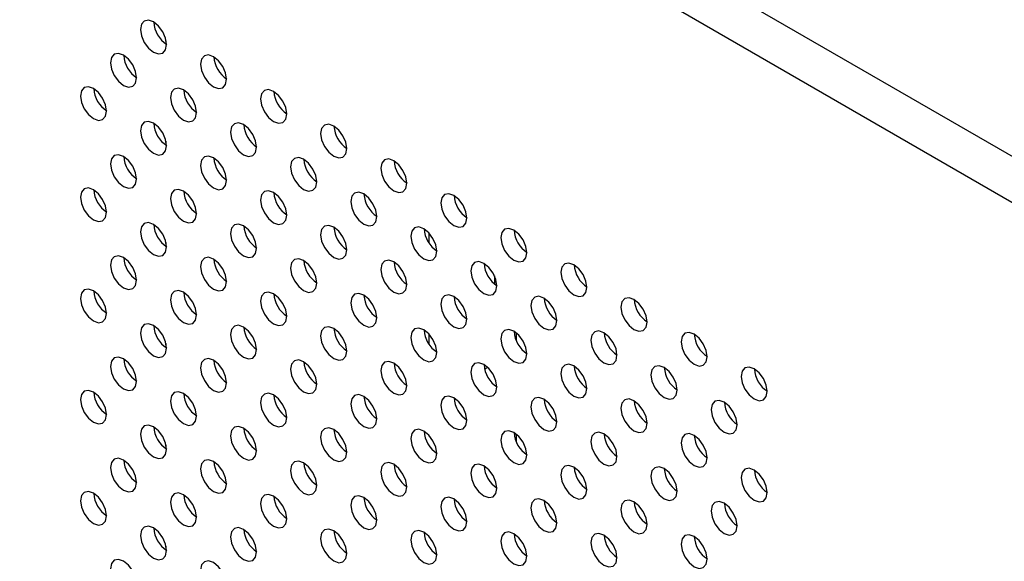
# Model space of a CAD drawing. Header units: millimetres. Extents: x 0 to 844, y -2 to 552.
# Tile 144 of 151: x 676.09 to 682.45, y 449.62 to 453.11. Entities that reach past the tile are written whole.
import ezdxf

# ---------------------------------------------------------------- set-up
doc = ezdxf.new("R2010")
doc.units = ezdxf.units.MM

msp = doc.modelspace()

# ---------------------------------------------------------------- linework, layer by layer
at = {"color": 7, "linetype": 'Continuous', "lineweight": 25}
for p, q in [((722.5755, 429.0992), (604.3875, 497.3277)), ((722.4084, 428.8979), (604.2966, 497.0823)), ((677.0399, 452.958), (677.0399, 452.9771)), ((677.0399, 452.3047), (677.0399, 452.33)), ((678.737, 451.7394), (678.737, 451.6738)), ((677.0399, 451.6514), (677.0399, 451.6767)), ((679.1612, 451.4611), (679.1612, 451.4087)), ((678.737, 451.0861), (678.737, 451.0205)), ((679.3027, 451.0412), (679.3027, 451.0918)), ((677.0399, 450.9981), (677.0399, 451.0234)), ((679.098, 450.8586), (679.1173, 450.8697)), ((679.3027, 450.3879), (679.3027, 450.4385)), ((677.0399, 450.3448), (677.0399, 450.37)), ((677.0399, 449.6915), (677.0399, 449.7167))]:
    msp.add_line(p, q, dxfattribs=at)
at = {"color": 7, "linetype": 'Continuous', "lineweight": 25, "flags": 128}
for points in [[(677.0433, 452.954), (677.0369, 452.9949), (677.0187, 453.037), (676.9913, 453.0738), (676.9591, 453.0998), (676.9269, 453.111), (676.8996, 453.1057), (676.8814, 453.0847), (676.8749, 453.0512), (676.8814, 453.0103), (676.8996, 452.9682), (676.9269, 452.9314), (676.9591, 452.9054), (676.9913, 452.8942), (677.0187, 452.8995), (677.0369, 452.9205), (677.0433, 452.954)], [(676.8494, 452.7393), (676.843, 452.7802), (676.8247, 452.8223), (676.7974, 452.8591), (676.7652, 452.8851), (676.733, 452.8963), (676.7057, 452.891), (676.6874, 452.87), (676.681, 452.8365), (676.6874, 452.7956), (676.7057, 452.7535), (676.733, 452.7167), (676.7652, 452.6907), (676.7974, 452.6795), (676.8247, 452.6848), (676.843, 452.7058), (676.8494, 452.7393)], [(677.4312, 452.7301), (677.4248, 452.771), (677.4066, 452.813), (677.3793, 452.8499), (677.347, 452.8759), (677.3148, 452.8871), (677.2875, 452.8818), (677.2693, 452.8608), (677.2629, 452.8273), (677.2693, 452.7864), (677.2875, 452.7443), (677.3148, 452.7074), (677.347, 452.6814), (677.3793, 452.6703), (677.4066, 452.6756), (677.4248, 452.6966), (677.4312, 452.7301)], [(676.6554, 452.5246), (676.649, 452.5655), (676.6307, 452.6076), (676.6034, 452.6445), (676.5712, 452.6705), (676.539, 452.6817), (676.5117, 452.6763), (676.4934, 452.6553), (676.487, 452.6218), (676.4934, 452.5809), (676.5117, 452.5389), (676.539, 452.502), (676.5712, 452.476), (676.6034, 452.4648), (676.6307, 452.4701), (676.649, 452.4911), (676.6554, 452.5246)], [(677.2373, 452.5154), (677.2309, 452.5563), (677.2126, 452.5983), (677.1853, 452.6352), (677.1531, 452.6612), (677.1209, 452.6724), (677.0936, 452.6671), (677.0753, 452.6461), (677.0689, 452.6126), (677.0753, 452.5717), (677.0936, 452.5296), (677.1209, 452.4928), (677.1531, 452.4668), (677.1853, 452.4556), (677.2126, 452.4609), (677.2309, 452.4819), (677.2373, 452.5154)], [(677.8192, 452.5061), (677.8128, 452.547), (677.7945, 452.5891), (677.7672, 452.6259), (677.735, 452.6519), (677.7028, 452.6631), (677.6754, 452.6578), (677.6572, 452.6368), (677.6508, 452.6033), (677.6572, 452.5624), (677.6754, 452.5203), (677.7028, 452.4835), (677.735, 452.4575), (677.7672, 452.4463), (677.7945, 452.4516), (677.8128, 452.4726), (677.8192, 452.5061)], [(677.0433, 452.3007), (677.0369, 452.3416), (677.0187, 452.3837), (676.9913, 452.4205), (676.9591, 452.4465), (676.9269, 452.4577), (676.8996, 452.4524), (676.8814, 452.4314), (676.8749, 452.3979), (676.8814, 452.357), (676.8996, 452.3149), (676.9269, 452.2781), (676.9591, 452.2521), (676.9913, 452.2409), (677.0187, 452.2462), (677.0369, 452.2672), (677.0433, 452.3007)], [(677.6252, 452.2914), (677.6188, 452.3323), (677.6006, 452.3744), (677.5732, 452.4113), (677.541, 452.4373), (677.5088, 452.4485), (677.4815, 452.4431), (677.4632, 452.4221), (677.4568, 452.3886), (677.4632, 452.3477), (677.4815, 452.3057), (677.5088, 452.2688), (677.541, 452.2428), (677.5732, 452.2316), (677.6006, 452.2369), (677.6188, 452.2579), (677.6252, 452.2914)], [(678.2071, 452.2822), (678.2007, 452.3231), (678.1824, 452.3652), (678.1551, 452.402), (678.1229, 452.428), (678.0907, 452.4392), (678.0634, 452.4339), (678.0451, 452.4129), (678.0387, 452.3794), (678.0451, 452.3385), (678.0634, 452.2964), (678.0907, 452.2596), (678.1229, 452.2336), (678.1551, 452.2224), (678.1824, 452.2277), (678.2007, 452.2487), (678.2071, 452.2822)], [(676.8494, 452.086), (676.843, 452.1269), (676.8247, 452.169), (676.7974, 452.2058), (676.7652, 452.2318), (676.733, 452.243), (676.7057, 452.2377), (676.6874, 452.2167), (676.681, 452.1832), (676.6874, 452.1423), (676.7057, 452.1002), (676.733, 452.0634), (676.7652, 452.0374), (676.7974, 452.0262), (676.8247, 452.0315), (676.843, 452.0525), (676.8494, 452.086)], [(677.4312, 452.0768), (677.4248, 452.1177), (677.4066, 452.1597), (677.3793, 452.1966), (677.347, 452.2226), (677.3148, 452.2338), (677.2875, 452.2285), (677.2693, 452.2075), (677.2629, 452.174), (677.2693, 452.1331), (677.2875, 452.091), (677.3148, 452.0541), (677.347, 452.0281), (677.3793, 452.0169), (677.4066, 452.0222), (677.4248, 452.0432), (677.4312, 452.0768)], [(678.0131, 452.0675), (678.0067, 452.1084), (677.9885, 452.1505), (677.9612, 452.1873), (677.9289, 452.2133), (677.8967, 452.2245), (677.8694, 452.2192), (677.8512, 452.1982), (677.8448, 452.1647), (677.8512, 452.1238), (677.8694, 452.0817), (677.8967, 452.0449), (677.9289, 452.0189), (677.9612, 452.0077), (677.9885, 452.013), (678.0067, 452.034), (678.0131, 452.0675)], [(678.595, 452.0582), (678.5886, 452.0991), (678.5703, 452.1412), (678.543, 452.1781), (678.5108, 452.2041), (678.4786, 452.2153), (678.4513, 452.21), (678.433, 452.189), (678.4266, 452.1554), (678.433, 452.1145), (678.4513, 452.0725), (678.4786, 452.0356), (678.5108, 452.0096), (678.543, 451.9984), (678.5703, 452.0037), (678.5886, 452.0247), (678.595, 452.0582)], [(676.6554, 451.8713), (676.649, 451.9122), (676.6307, 451.9543), (676.6034, 451.9911), (676.5712, 452.0171), (676.539, 452.0283), (676.5117, 452.023), (676.4934, 452.002), (676.487, 451.9685), (676.4934, 451.9276), (676.5117, 451.8855), (676.539, 451.8487), (676.5712, 451.8227), (676.6034, 451.8115), (676.6307, 451.8168), (676.649, 451.8378), (676.6554, 451.8713)], [(677.2373, 451.8621), (677.2309, 451.903), (677.2126, 451.945), (677.1853, 451.9819), (677.1531, 452.0079), (677.1209, 452.0191), (677.0936, 452.0138), (677.0753, 451.9928), (677.0689, 451.9593), (677.0753, 451.9184), (677.0936, 451.8763), (677.1209, 451.8394), (677.1531, 451.8134), (677.1853, 451.8022), (677.2126, 451.8075), (677.2309, 451.8286), (677.2373, 451.8621)], [(677.8192, 451.8528), (677.8128, 451.8937), (677.7945, 451.9358), (677.7672, 451.9726), (677.735, 451.9986), (677.7028, 452.0098), (677.6754, 452.0045), (677.6572, 451.9835), (677.6508, 451.95), (677.6572, 451.9091), (677.6754, 451.867), (677.7028, 451.8302), (677.735, 451.8042), (677.7672, 451.793), (677.7945, 451.7983), (677.8128, 451.8193), (677.8192, 451.8528)], [(678.4011, 451.8435), (678.3946, 451.8845), (678.3764, 451.9265), (678.3491, 451.9634), (678.3169, 451.9894), (678.2846, 452.0006), (678.2573, 451.9953), (678.2391, 451.9743), (678.2327, 451.9408), (678.2391, 451.8998), (678.2573, 451.8578), (678.2846, 451.8209), (678.3169, 451.7949), (678.3491, 451.7837), (678.3764, 451.789), (678.3946, 451.81), (678.4011, 451.8435)], [(678.9829, 451.8343), (678.9765, 451.8752), (678.9583, 451.9173), (678.9309, 451.9541), (678.8987, 451.9801), (678.8665, 451.9913), (678.8392, 451.986), (678.8209, 451.965), (678.8145, 451.9315), (678.8209, 451.8906), (678.8392, 451.8485), (678.8665, 451.8117), (678.8987, 451.7857), (678.9309, 451.7745), (678.9583, 451.7798), (678.9765, 451.8008), (678.9829, 451.8343)], [(677.0433, 451.6474), (677.0369, 451.6883), (677.0187, 451.7304), (676.9913, 451.7672), (676.9591, 451.7932), (676.9269, 451.8044), (676.8996, 451.7991), (676.8814, 451.7781), (676.8749, 451.7446), (676.8814, 451.7037), (676.8996, 451.6616), (676.9269, 451.6248), (676.9591, 451.5988), (676.9913, 451.5876), (677.0187, 451.5929), (677.0369, 451.6139), (677.0433, 451.6474)], [(677.6252, 451.6381), (677.6188, 451.679), (677.6006, 451.7211), (677.5732, 451.7579), (677.541, 451.7839), (677.5088, 451.7951), (677.4815, 451.7898), (677.4632, 451.7688), (677.4568, 451.7353), (677.4632, 451.6944), (677.4815, 451.6523), (677.5088, 451.6155), (677.541, 451.5895), (677.5732, 451.5783), (677.6006, 451.5836), (677.6188, 451.6046), (677.6252, 451.6381)], [(678.2071, 451.6289), (678.2007, 451.6698), (678.1824, 451.7118), (678.1551, 451.7487), (678.1229, 451.7747), (678.0907, 451.7859), (678.0634, 451.7806), (678.0451, 451.7596), (678.0387, 451.7261), (678.0451, 451.6852), (678.0634, 451.6431), (678.0907, 451.6063), (678.1229, 451.5803), (678.1551, 451.5691), (678.1824, 451.5744), (678.2007, 451.5954), (678.2071, 451.6289)], [(678.789, 451.6196), (678.7826, 451.6605), (678.7643, 451.7026), (678.737, 451.7394), (678.7048, 451.7654), (678.6726, 451.7766), (678.6452, 451.7713), (678.627, 451.7503), (678.6206, 451.7168), (678.627, 451.6759), (678.6452, 451.6338), (678.6726, 451.597), (678.7048, 451.571), (678.737, 451.5598), (678.7643, 451.5651), (678.7826, 451.5861), (678.789, 451.6196)], [(679.3708, 451.6104), (679.3644, 451.6513), (679.3462, 451.6933), (679.3189, 451.7302), (679.2866, 451.7562), (679.2544, 451.7674), (679.2271, 451.7621), (679.2089, 451.7411), (679.2025, 451.7076), (679.2089, 451.6667), (679.2271, 451.6246), (679.2544, 451.5877), (679.2866, 451.5617), (679.3189, 451.5505), (679.3462, 451.5559), (679.3644, 451.5769), (679.3708, 451.6104)], [(676.8494, 451.4327), (676.843, 451.4736), (676.8247, 451.5157), (676.7974, 451.5525), (676.7652, 451.5785), (676.733, 451.5897), (676.7057, 451.5844), (676.6874, 451.5634), (676.681, 451.5299), (676.6874, 451.489), (676.7057, 451.4469), (676.733, 451.4101), (676.7652, 451.3841), (676.7974, 451.3729), (676.8247, 451.3782), (676.843, 451.3992), (676.8494, 451.4327)], [(677.4312, 451.4234), (677.4248, 451.4643), (677.4066, 451.5064), (677.3793, 451.5433), (677.347, 451.5693), (677.3148, 451.5805), (677.2875, 451.5752), (677.2693, 451.5541), (677.2629, 451.5206), (677.2693, 451.4797), (677.2875, 451.4377), (677.3148, 451.4008), (677.347, 451.3748), (677.3793, 451.3636), (677.4066, 451.3689), (677.4248, 451.3899), (677.4312, 451.4234)], [(678.0131, 451.4142), (678.0067, 451.4551), (677.9885, 451.4972), (677.9612, 451.534), (677.9289, 451.56), (677.8967, 451.5712), (677.8694, 451.5659), (677.8512, 451.5449), (677.8448, 451.5114), (677.8512, 451.4705), (677.8694, 451.4284), (677.8967, 451.3916), (677.9289, 451.3656), (677.9612, 451.3544), (677.9885, 451.3597), (678.0067, 451.3807), (678.0131, 451.4142)], [(678.595, 451.4049), (678.5886, 451.4458), (678.5703, 451.4879), (678.543, 451.5248), (678.5108, 451.5507), (678.4786, 451.5619), (678.4513, 451.5566), (678.433, 451.5356), (678.4266, 451.5021), (678.433, 451.4612), (678.4513, 451.4192), (678.4786, 451.3823), (678.5108, 451.3563), (678.543, 451.3451), (678.5703, 451.3504), (678.5886, 451.3714), (678.595, 451.4049)], [(679.1769, 451.3957), (679.1705, 451.4366), (679.1522, 451.4786), (679.1249, 451.5155), (679.0927, 451.5415), (679.0605, 451.5527), (679.0332, 451.5474), (679.0149, 451.5264), (679.0085, 451.4929), (679.0149, 451.452), (679.0332, 451.4099), (679.0605, 451.373), (679.0927, 451.347), (679.1249, 451.3359), (679.1522, 451.3412), (679.1705, 451.3622), (679.1769, 451.3957)], [(679.7588, 451.3864), (679.7523, 451.4273), (679.7341, 451.4694), (679.7068, 451.5062), (679.6746, 451.5322), (679.6423, 451.5434), (679.615, 451.5381), (679.5968, 451.5171), (679.5904, 451.4836), (679.5968, 451.4427), (679.615, 451.4006), (679.6423, 451.3638), (679.6746, 451.3378), (679.7068, 451.3266), (679.7341, 451.3319), (679.7523, 451.3529), (679.7588, 451.3864)], [(676.6554, 451.218), (676.649, 451.2589), (676.6307, 451.301), (676.6034, 451.3378), (676.5712, 451.3638), (676.539, 451.375), (676.5117, 451.3697), (676.4934, 451.3487), (676.487, 451.3152), (676.4934, 451.2743), (676.5117, 451.2322), (676.539, 451.1954), (676.5712, 451.1694), (676.6034, 451.1582), (676.6307, 451.1635), (676.649, 451.1845), (676.6554, 451.218)], [(677.2373, 451.2087), (677.2309, 451.2496), (677.2126, 451.2917), (677.1853, 451.3286), (677.1531, 451.3546), (677.1209, 451.3658), (677.0936, 451.3605), (677.0753, 451.3394), (677.0689, 451.3059), (677.0753, 451.265), (677.0936, 451.223), (677.1209, 451.1861), (677.1531, 451.1601), (677.1853, 451.1489), (677.2126, 451.1542), (677.2309, 451.1752), (677.2373, 451.2087)], [(677.8192, 451.1995), (677.8128, 451.2404), (677.7945, 451.2825), (677.7672, 451.3193), (677.735, 451.3453), (677.7028, 451.3565), (677.6754, 451.3512), (677.6572, 451.3302), (677.6508, 451.2967), (677.6572, 451.2558), (677.6754, 451.2137), (677.7028, 451.1769), (677.735, 451.1509), (677.7672, 451.1397), (677.7945, 451.145), (677.8128, 451.166), (677.8192, 451.1995)], [(678.4011, 451.1902), (678.3946, 451.2311), (678.3764, 451.2732), (678.3491, 451.3101), (678.3169, 451.3361), (678.2846, 451.3473), (678.2573, 451.3419), (678.2391, 451.3209), (678.2327, 451.2874), (678.2391, 451.2465), (678.2573, 451.2045), (678.2846, 451.1676), (678.3169, 451.1416), (678.3491, 451.1304), (678.3764, 451.1357), (678.3946, 451.1567), (678.4011, 451.1902)], [(678.9829, 451.181), (678.9765, 451.2219), (678.9583, 451.264), (678.9309, 451.3008), (678.8987, 451.3268), (678.8665, 451.338), (678.8392, 451.3327), (678.8209, 451.3117), (678.8145, 451.2782), (678.8209, 451.2373), (678.8392, 451.1952), (678.8665, 451.1584), (678.8987, 451.1324), (678.9309, 451.1212), (678.9583, 451.1265), (678.9765, 451.1475), (678.9829, 451.181)], [(679.5648, 451.1717), (679.5584, 451.2126), (679.5401, 451.2547), (679.5128, 451.2915), (679.4806, 451.3175), (679.4484, 451.3287), (679.4211, 451.3234), (679.4028, 451.3024), (679.3964, 451.2689), (679.4028, 451.228), (679.4211, 451.186), (679.4484, 451.1491), (679.4806, 451.1231), (679.5128, 451.1119), (679.5401, 451.1172), (679.5584, 451.1382), (679.5648, 451.1717)], [(680.1467, 451.1625), (680.1403, 451.2034), (680.122, 451.2455), (680.0947, 451.2823), (680.0625, 451.3083), (680.0303, 451.3195), (680.003, 451.3142), (679.9847, 451.2932), (679.9783, 451.2597), (679.9847, 451.2188), (680.003, 451.1767), (680.0303, 451.1399), (680.0625, 451.1139), (680.0947, 451.1027), (680.122, 451.108), (680.1403, 451.129), (680.1467, 451.1625)], [(677.0433, 450.9941), (677.0369, 451.035), (677.0187, 451.077), (676.9913, 451.1139), (676.9591, 451.1399), (676.9269, 451.1511), (676.8996, 451.1458), (676.8814, 451.1248), (676.8749, 451.0913), (676.8814, 451.0504), (676.8996, 451.0083), (676.9269, 450.9714), (676.9591, 450.9454), (676.9913, 450.9342), (677.0187, 450.9396), (677.0369, 450.9606), (677.0433, 450.9941)], [(677.6252, 450.9848), (677.6188, 451.0257), (677.6006, 451.0678), (677.5732, 451.1046), (677.541, 451.1306), (677.5088, 451.1418), (677.4815, 451.1365), (677.4632, 451.1155), (677.4568, 451.082), (677.4632, 451.0411), (677.4815, 450.999), (677.5088, 450.9622), (677.541, 450.9362), (677.5732, 450.925), (677.6006, 450.9303), (677.6188, 450.9513), (677.6252, 450.9848)], [(678.2071, 450.9756), (678.2007, 451.0165), (678.1824, 451.0585), (678.1551, 451.0954), (678.1229, 451.1214), (678.0907, 451.1326), (678.0634, 451.1273), (678.0451, 451.1063), (678.0387, 451.0728), (678.0451, 451.0319), (678.0634, 450.9898), (678.0907, 450.9529), (678.1229, 450.9269), (678.1551, 450.9157), (678.1824, 450.921), (678.2007, 450.9421), (678.2071, 450.9756)], [(678.789, 450.9663), (678.7826, 451.0072), (678.7643, 451.0493), (678.737, 451.0861), (678.7048, 451.1121), (678.6726, 451.1233), (678.6452, 451.118), (678.627, 451.097), (678.6206, 451.0635), (678.627, 451.0226), (678.6452, 450.9805), (678.6726, 450.9437), (678.7048, 450.9177), (678.737, 450.9065), (678.7643, 450.9118), (678.7826, 450.9328), (678.789, 450.9663)], [(679.3708, 450.957), (679.3644, 450.998), (679.3462, 451.04), (679.3189, 451.0769), (679.2866, 451.1029), (679.2544, 451.1141), (679.2271, 451.1088), (679.2089, 451.0878), (679.2025, 451.0543), (679.2089, 451.0133), (679.2271, 450.9713), (679.2544, 450.9344), (679.2866, 450.9084), (679.3189, 450.8972), (679.3462, 450.9025), (679.3644, 450.9235), (679.3708, 450.957)], [(679.9527, 450.9478), (679.9463, 450.9887), (679.9281, 451.0308), (679.9008, 451.0676), (679.8685, 451.0936), (679.8363, 451.1048), (679.809, 451.0995), (679.7908, 451.0785), (679.7843, 451.045), (679.7908, 451.0041), (679.809, 450.962), (679.8363, 450.9252), (679.8685, 450.8992), (679.9008, 450.888), (679.9281, 450.8933), (679.9463, 450.9143), (679.9527, 450.9478)], [(680.5346, 450.9385), (680.5282, 450.9794), (680.5099, 451.0215), (680.4826, 451.0584), (680.4504, 451.0844), (680.4182, 451.0956), (680.3909, 451.0903), (680.3726, 451.0692), (680.3662, 451.0357), (680.3726, 450.9948), (680.3909, 450.9528), (680.4182, 450.9159), (680.4504, 450.8899), (680.4826, 450.8787), (680.5099, 450.884), (680.5282, 450.905), (680.5346, 450.9385)], [(676.8494, 450.7794), (676.843, 450.8203), (676.8247, 450.8623), (676.7974, 450.8992), (676.7652, 450.9252), (676.733, 450.9364), (676.7057, 450.9311), (676.6874, 450.9101), (676.681, 450.8766), (676.6874, 450.8357), (676.7057, 450.7936), (676.733, 450.7567), (676.7652, 450.7308), (676.7974, 450.7196), (676.8247, 450.7249), (676.843, 450.7459), (676.8494, 450.7794)], [(677.4312, 450.7701), (677.4248, 450.811), (677.4066, 450.8531), (677.3793, 450.8899), (677.347, 450.9159), (677.3148, 450.9271), (677.2875, 450.9218), (677.2693, 450.9008), (677.2629, 450.8673), (677.2693, 450.8264), (677.2875, 450.7843), (677.3148, 450.7475), (677.347, 450.7215), (677.3793, 450.7103), (677.4066, 450.7156), (677.4248, 450.7366), (677.4312, 450.7701)], [(678.0131, 450.7609), (678.0067, 450.8018), (677.9885, 450.8438), (677.9612, 450.8807), (677.9289, 450.9067), (677.8967, 450.9179), (677.8694, 450.9126), (677.8512, 450.8916), (677.8448, 450.8581), (677.8512, 450.8172), (677.8694, 450.7751), (677.8967, 450.7382), (677.9289, 450.7122), (677.9612, 450.701), (677.9885, 450.7064), (678.0067, 450.7274), (678.0131, 450.7609)], [(678.595, 450.7516), (678.5886, 450.7925), (678.5703, 450.8346), (678.543, 450.8714), (678.5108, 450.8974), (678.4786, 450.9086), (678.4513, 450.9033), (678.433, 450.8823), (678.4266, 450.8488), (678.433, 450.8079), (678.4513, 450.7658), (678.4786, 450.729), (678.5108, 450.703), (678.543, 450.6918), (678.5703, 450.6971), (678.5886, 450.7181), (678.595, 450.7516)], [(679.1769, 450.7424), (679.1705, 450.7833), (679.1522, 450.8253), (679.1249, 450.8622), (679.0927, 450.8882), (679.0605, 450.8994), (679.0332, 450.8941), (679.0149, 450.8731), (679.0085, 450.8396), (679.0149, 450.7987), (679.0332, 450.7566), (679.0605, 450.7197), (679.0927, 450.6937), (679.1249, 450.6825), (679.1522, 450.6878), (679.1705, 450.7088), (679.1769, 450.7424)], [(679.7588, 450.7331), (679.7523, 450.774), (679.7341, 450.8161), (679.7068, 450.8529), (679.6746, 450.8789), (679.6423, 450.8901), (679.615, 450.8848), (679.5968, 450.8638), (679.5904, 450.8303), (679.5968, 450.7894), (679.615, 450.7473), (679.6423, 450.7105), (679.6746, 450.6845), (679.7068, 450.6733), (679.7341, 450.6786), (679.7523, 450.6996), (679.7588, 450.7331)], [(680.3406, 450.7238), (680.3342, 450.7648), (680.316, 450.8068), (680.2887, 450.8437), (680.2565, 450.8697), (680.2242, 450.8809), (680.1969, 450.8756), (680.1787, 450.8546), (680.1723, 450.821), (680.1787, 450.7801), (680.1969, 450.7381), (680.2242, 450.7012), (680.2565, 450.6752), (680.2887, 450.664), (680.316, 450.6693), (680.3342, 450.6903), (680.3406, 450.7238)], [(680.9225, 450.7146), (680.9161, 450.7555), (680.8979, 450.7976), (680.8705, 450.8344), (680.8383, 450.8604), (680.8061, 450.8716), (680.7788, 450.8663), (680.7605, 450.8453), (680.7541, 450.8118), (680.7605, 450.7709), (680.7788, 450.7288), (680.8061, 450.692), (680.8383, 450.666), (680.8705, 450.6548), (680.8979, 450.6601), (680.9161, 450.6811), (680.9225, 450.7146)], [(676.6554, 450.5647), (676.649, 450.6056), (676.6307, 450.6477), (676.6034, 450.6845), (676.5712, 450.7105), (676.539, 450.7217), (676.5117, 450.7164), (676.4934, 450.6954), (676.487, 450.6619), (676.4934, 450.621), (676.5117, 450.5789), (676.539, 450.5421), (676.5712, 450.5161), (676.6034, 450.5049), (676.6307, 450.5102), (676.649, 450.5312), (676.6554, 450.5647)], [(677.2373, 450.5554), (677.2309, 450.5963), (677.2126, 450.6384), (677.1853, 450.6753), (677.1531, 450.7012), (677.1209, 450.7124), (677.0936, 450.7071), (677.0753, 450.6861), (677.0689, 450.6526), (677.0753, 450.6117), (677.0936, 450.5697), (677.1209, 450.5328), (677.1531, 450.5068), (677.1853, 450.4956), (677.2126, 450.5009), (677.2309, 450.5219), (677.2373, 450.5554)], [(677.8192, 450.5462), (677.8128, 450.5871), (677.7945, 450.6292), (677.7672, 450.666), (677.735, 450.692), (677.7028, 450.7032), (677.6754, 450.6979), (677.6572, 450.6769), (677.6508, 450.6434), (677.6572, 450.6025), (677.6754, 450.5604), (677.7028, 450.5236), (677.735, 450.4976), (677.7672, 450.4864), (677.7945, 450.4917), (677.8128, 450.5127), (677.8192, 450.5462)], [(678.4011, 450.5369), (678.3946, 450.5778), (678.3764, 450.6199), (678.3491, 450.6567), (678.3169, 450.6827), (678.2846, 450.6939), (678.2573, 450.6886), (678.2391, 450.6676), (678.2327, 450.6341), (678.2391, 450.5932), (678.2573, 450.5511), (678.2846, 450.5143), (678.3169, 450.4883), (678.3491, 450.4771), (678.3764, 450.4824), (678.3946, 450.5034), (678.4011, 450.5369)], [(678.9829, 450.5277), (678.9765, 450.5686), (678.9583, 450.6107), (678.9309, 450.6475), (678.8987, 450.6735), (678.8665, 450.6847), (678.8392, 450.6794), (678.8209, 450.6584), (678.8145, 450.6249), (678.8209, 450.584), (678.8392, 450.5419), (678.8665, 450.5051), (678.8987, 450.4791), (678.9309, 450.4679), (678.9583, 450.4732), (678.9765, 450.4942), (678.9829, 450.5277)], [(679.5648, 450.5184), (679.5584, 450.5593), (679.5401, 450.6014), (679.5128, 450.6382), (679.4806, 450.6642), (679.4484, 450.6754), (679.4211, 450.6701), (679.4028, 450.6491), (679.3964, 450.6156), (679.4028, 450.5747), (679.4211, 450.5326), (679.4484, 450.4958), (679.4806, 450.4698), (679.5128, 450.4586), (679.5401, 450.4639), (679.5584, 450.4849), (679.5648, 450.5184)], [(680.1467, 450.5092), (680.1403, 450.5501), (680.122, 450.5921), (680.0947, 450.629), (680.0625, 450.655), (680.0303, 450.6662), (680.003, 450.6609), (679.9847, 450.6399), (679.9783, 450.6064), (679.9847, 450.5655), (680.003, 450.5234), (680.0303, 450.4865), (680.0625, 450.4605), (680.0947, 450.4494), (680.122, 450.4547), (680.1403, 450.4757), (680.1467, 450.5092)], [(680.7286, 450.4999), (680.7222, 450.5408), (680.7039, 450.5829), (680.6766, 450.6197), (680.6444, 450.6457), (680.6122, 450.6569), (680.5848, 450.6516), (680.5666, 450.6306), (680.5602, 450.5971), (680.5666, 450.5562), (680.5848, 450.5141), (680.6122, 450.4773), (680.6444, 450.4513), (680.6766, 450.4401), (680.7039, 450.4454), (680.7222, 450.4664), (680.7286, 450.4999)], [(677.0433, 450.3407), (677.0369, 450.3817), (677.0187, 450.4237), (676.9913, 450.4606), (676.9591, 450.4866), (676.9269, 450.4978), (676.8996, 450.4925), (676.8814, 450.4715), (676.8749, 450.438), (676.8814, 450.397), (676.8996, 450.355), (676.9269, 450.3181), (676.9591, 450.2921), (676.9913, 450.2809), (677.0187, 450.2862), (677.0369, 450.3072), (677.0433, 450.3407)], [(677.6252, 450.3315), (677.6188, 450.3724), (677.6006, 450.4145), (677.5732, 450.4513), (677.541, 450.4773), (677.5088, 450.4885), (677.4815, 450.4832), (677.4632, 450.4622), (677.4568, 450.4287), (677.4632, 450.3878), (677.4815, 450.3457), (677.5088, 450.3089), (677.541, 450.2829), (677.5732, 450.2717), (677.6006, 450.277), (677.6188, 450.298), (677.6252, 450.3315)], [(678.2071, 450.3222), (678.2007, 450.3631), (678.1824, 450.4052), (678.1551, 450.4421), (678.1229, 450.4681), (678.0907, 450.4793), (678.0634, 450.474), (678.0451, 450.4529), (678.0387, 450.4194), (678.0451, 450.3785), (678.0634, 450.3365), (678.0907, 450.2996), (678.1229, 450.2736), (678.1551, 450.2624), (678.1824, 450.2677), (678.2007, 450.2887), (678.2071, 450.3222)], [(678.789, 450.313), (678.7826, 450.3539), (678.7643, 450.396), (678.737, 450.4328), (678.7048, 450.4588), (678.6726, 450.47), (678.6452, 450.4647), (678.627, 450.4437), (678.6206, 450.4102), (678.627, 450.3693), (678.6452, 450.3272), (678.6726, 450.2904), (678.7048, 450.2644), (678.737, 450.2532), (678.7643, 450.2585), (678.7826, 450.2795), (678.789, 450.313)], [(679.3708, 450.3037), (679.3644, 450.3446), (679.3462, 450.3867), (679.3189, 450.4236), (679.2866, 450.4496), (679.2544, 450.4608), (679.2271, 450.4554), (679.2089, 450.4344), (679.2025, 450.4009), (679.2089, 450.36), (679.2271, 450.318), (679.2544, 450.2811), (679.2866, 450.2551), (679.3189, 450.2439), (679.3462, 450.2492), (679.3644, 450.2702), (679.3708, 450.3037)], [(679.9527, 450.2945), (679.9463, 450.3354), (679.9281, 450.3774), (679.9008, 450.4143), (679.8685, 450.4403), (679.8363, 450.4515), (679.809, 450.4462), (679.7908, 450.4252), (679.7843, 450.3917), (679.7908, 450.3508), (679.809, 450.3087), (679.8363, 450.2719), (679.8685, 450.2459), (679.9008, 450.2347), (679.9281, 450.24), (679.9463, 450.261), (679.9527, 450.2945)], [(680.5346, 450.2852), (680.5282, 450.3261), (680.5099, 450.3682), (680.4826, 450.405), (680.4504, 450.431), (680.4182, 450.4422), (680.3909, 450.4369), (680.3726, 450.4159), (680.3662, 450.3824), (680.3726, 450.3415), (680.3909, 450.2994), (680.4182, 450.2626), (680.4504, 450.2366), (680.4826, 450.2254), (680.5099, 450.2307), (680.5282, 450.2517), (680.5346, 450.2852)], [(676.8494, 450.1261), (676.843, 450.167), (676.8247, 450.209), (676.7974, 450.2459), (676.7652, 450.2719), (676.733, 450.2831), (676.7057, 450.2778), (676.6874, 450.2568), (676.681, 450.2233), (676.6874, 450.1824), (676.7057, 450.1403), (676.733, 450.1034), (676.7652, 450.0774), (676.7974, 450.0662), (676.8247, 450.0715), (676.843, 450.0925), (676.8494, 450.1261)], [(677.4312, 450.1168), (677.4248, 450.1577), (677.4066, 450.1998), (677.3793, 450.2366), (677.347, 450.2626), (677.3148, 450.2738), (677.2875, 450.2685), (677.2693, 450.2475), (677.2629, 450.214), (677.2693, 450.1731), (677.2875, 450.131), (677.3148, 450.0942), (677.347, 450.0682), (677.3793, 450.057), (677.4066, 450.0623), (677.4248, 450.0833), (677.4312, 450.1168)], [(678.0131, 450.1075), (678.0067, 450.1484), (677.9885, 450.1905), (677.9612, 450.2274), (677.9289, 450.2534), (677.8967, 450.2646), (677.8694, 450.2593), (677.8512, 450.2383), (677.8448, 450.2048), (677.8512, 450.1638), (677.8694, 450.1218), (677.8967, 450.0849), (677.9289, 450.0589), (677.9612, 450.0477), (677.9885, 450.053), (678.0067, 450.074), (678.0131, 450.1075)], [(678.595, 450.0983), (678.5886, 450.1392), (678.5703, 450.1813), (678.543, 450.2181), (678.5108, 450.2441), (678.4786, 450.2553), (678.4513, 450.25), (678.433, 450.229), (678.4266, 450.1955), (678.433, 450.1546), (678.4513, 450.1125), (678.4786, 450.0757), (678.5108, 450.0497), (678.543, 450.0385), (678.5703, 450.0438), (678.5886, 450.0648), (678.595, 450.0983)], [(679.1769, 450.089), (679.1705, 450.1299), (679.1522, 450.172), (679.1249, 450.2089), (679.0927, 450.2349), (679.0605, 450.2461), (679.0332, 450.2408), (679.0149, 450.2197), (679.0085, 450.1862), (679.0149, 450.1453), (679.0332, 450.1033), (679.0605, 450.0664), (679.0927, 450.0404), (679.1249, 450.0292), (679.1522, 450.0345), (679.1705, 450.0555), (679.1769, 450.089)], [(679.7588, 450.0798), (679.7523, 450.1207), (679.7341, 450.1628), (679.7068, 450.1996), (679.6746, 450.2256), (679.6423, 450.2368), (679.615, 450.2315), (679.5968, 450.2105), (679.5904, 450.177), (679.5968, 450.1361), (679.615, 450.094), (679.6423, 450.0572), (679.6746, 450.0312), (679.7068, 450.02), (679.7341, 450.0253), (679.7523, 450.0463), (679.7588, 450.0798)], [(680.3406, 450.0705), (680.3342, 450.1114), (680.316, 450.1535), (680.2887, 450.1904), (680.2565, 450.2164), (680.2242, 450.2276), (680.1969, 450.2222), (680.1787, 450.2012), (680.1723, 450.1677), (680.1787, 450.1268), (680.1969, 450.0848), (680.2242, 450.0479), (680.2565, 450.0219), (680.2887, 450.0107), (680.316, 450.016), (680.3342, 450.037), (680.3406, 450.0705)], [(680.9225, 450.0613), (680.9161, 450.1022), (680.8979, 450.1443), (680.8705, 450.1811), (680.8383, 450.2071), (680.8061, 450.2183), (680.7788, 450.213), (680.7605, 450.192), (680.7541, 450.1585), (680.7605, 450.1176), (680.7788, 450.0755), (680.8061, 450.0387), (680.8383, 450.0127), (680.8705, 450.0015), (680.8979, 450.0068), (680.9161, 450.0278), (680.9225, 450.0613)], [(676.6554, 449.9114), (676.649, 449.9523), (676.6307, 449.9944), (676.6034, 450.0312), (676.5712, 450.0572), (676.539, 450.0684), (676.5117, 450.0631), (676.4934, 450.0421), (676.487, 450.0086), (676.4934, 449.9677), (676.5117, 449.9256), (676.539, 449.8888), (676.5712, 449.8628), (676.6034, 449.8516), (676.6307, 449.8569), (676.649, 449.8779), (676.6554, 449.9114)], [(677.2373, 449.9021), (677.2309, 449.943), (677.2126, 449.9851), (677.1853, 450.0219), (677.1531, 450.0479), (677.1209, 450.0591), (677.0936, 450.0538), (677.0753, 450.0328), (677.0689, 449.9993), (677.0753, 449.9584), (677.0936, 449.9163), (677.1209, 449.8795), (677.1531, 449.8535), (677.1853, 449.8423), (677.2126, 449.8476), (677.2309, 449.8686), (677.2373, 449.9021)], [(677.8192, 449.8929), (677.8128, 449.9338), (677.7945, 449.9758), (677.7672, 450.0127), (677.735, 450.0387), (677.7028, 450.0499), (677.6754, 450.0446), (677.6572, 450.0236), (677.6508, 449.9901), (677.6572, 449.9492), (677.6754, 449.9071), (677.7028, 449.8703), (677.735, 449.8443), (677.7672, 449.8331), (677.7945, 449.8384), (677.8128, 449.8594), (677.8192, 449.8929)], [(678.4011, 449.8836), (678.3946, 449.9245), (678.3764, 449.9666), (678.3491, 450.0034), (678.3169, 450.0294), (678.2846, 450.0406), (678.2573, 450.0353), (678.2391, 450.0143), (678.2327, 449.9808), (678.2391, 449.9399), (678.2573, 449.8978), (678.2846, 449.861), (678.3169, 449.835), (678.3491, 449.8238), (678.3764, 449.8291), (678.3946, 449.8501), (678.4011, 449.8836)], [(678.9829, 449.8744), (678.9765, 449.9153), (678.9583, 449.9573), (678.9309, 449.9942), (678.8987, 450.0202), (678.8665, 450.0314), (678.8392, 450.0261), (678.8209, 450.0051), (678.8145, 449.9716), (678.8209, 449.9307), (678.8392, 449.8886), (678.8665, 449.8517), (678.8987, 449.8257), (678.9309, 449.8145), (678.9583, 449.8199), (678.9765, 449.8409), (678.9829, 449.8744)], [(679.5648, 449.8651), (679.5584, 449.906), (679.5401, 449.9481), (679.5128, 449.9849), (679.4806, 450.0109), (679.4484, 450.0221), (679.4211, 450.0168), (679.4028, 449.9958), (679.3964, 449.9623), (679.4028, 449.9214), (679.4211, 449.8793), (679.4484, 449.8425), (679.4806, 449.8165), (679.5128, 449.8053), (679.5401, 449.8106), (679.5584, 449.8316), (679.5648, 449.8651)], [(680.1467, 449.8559), (680.1403, 449.8968), (680.122, 449.9388), (680.0947, 449.9757), (680.0625, 450.0017), (680.0303, 450.0129), (680.003, 450.0076), (679.9847, 449.9866), (679.9783, 449.9531), (679.9847, 449.9122), (680.003, 449.8701), (680.0303, 449.8332), (680.0625, 449.8072), (680.0947, 449.796), (680.122, 449.8013), (680.1403, 449.8223), (680.1467, 449.8559)], [(680.7286, 449.8466), (680.7222, 449.8875), (680.7039, 449.9296), (680.6766, 449.9664), (680.6444, 449.9924), (680.6122, 450.0036), (680.5848, 449.9983), (680.5666, 449.9773), (680.5602, 449.9438), (680.5666, 449.9029), (680.5848, 449.8608), (680.6122, 449.824), (680.6444, 449.798), (680.6766, 449.7868), (680.7039, 449.7921), (680.7222, 449.8131), (680.7286, 449.8466)], [(677.0433, 449.6874), (677.0369, 449.7283), (677.0187, 449.7704), (676.9913, 449.8073), (676.9591, 449.8333), (676.9269, 449.8445), (676.8996, 449.8391), (676.8814, 449.8181), (676.8749, 449.7846), (676.8814, 449.7437), (676.8996, 449.7017), (676.9269, 449.6648), (676.9591, 449.6388), (676.9913, 449.6276), (677.0187, 449.6329), (677.0369, 449.6539), (677.0433, 449.6874)], [(677.6252, 449.6782), (677.6188, 449.7191), (677.6006, 449.7612), (677.5732, 449.798), (677.541, 449.824), (677.5088, 449.8352), (677.4815, 449.8299), (677.4632, 449.8089), (677.4568, 449.7754), (677.4632, 449.7345), (677.4815, 449.6924), (677.5088, 449.6556), (677.541, 449.6296), (677.5732, 449.6184), (677.6006, 449.6237), (677.6188, 449.6447), (677.6252, 449.6782)], [(678.2071, 449.6689), (678.2007, 449.7098), (678.1824, 449.7519), (678.1551, 449.7887), (678.1229, 449.8147), (678.0907, 449.8259), (678.0634, 449.8206), (678.0451, 449.7996), (678.0387, 449.7661), (678.0451, 449.7252), (678.0634, 449.6832), (678.0907, 449.6463), (678.1229, 449.6203), (678.1551, 449.6091), (678.1824, 449.6144), (678.2007, 449.6354), (678.2071, 449.6689)], [(678.789, 449.6597), (678.7826, 449.7006), (678.7643, 449.7426), (678.737, 449.7795), (678.7048, 449.8055), (678.6726, 449.8167), (678.6452, 449.8114), (678.627, 449.7904), (678.6206, 449.7569), (678.627, 449.716), (678.6452, 449.6739), (678.6726, 449.637), (678.7048, 449.611), (678.737, 449.5998), (678.7643, 449.6052), (678.7826, 449.6262), (678.789, 449.6597)], [(679.3708, 449.6504), (679.3644, 449.6913), (679.3462, 449.7334), (679.3189, 449.7702), (679.2866, 449.7962), (679.2544, 449.8074), (679.2271, 449.8021), (679.2089, 449.7811), (679.2025, 449.7476), (679.2089, 449.7067), (679.2271, 449.6646), (679.2544, 449.6278), (679.2866, 449.6018), (679.3189, 449.5906), (679.3462, 449.5959), (679.3644, 449.6169), (679.3708, 449.6504)], [(679.9527, 449.6412), (679.9463, 449.6821), (679.9281, 449.7241), (679.9008, 449.761), (679.8685, 449.787), (679.8363, 449.7982), (679.809, 449.7929), (679.7908, 449.7719), (679.7843, 449.7384), (679.7908, 449.6975), (679.809, 449.6554), (679.8363, 449.6185), (679.8685, 449.5925), (679.9008, 449.5813), (679.9281, 449.5866), (679.9463, 449.6077), (679.9527, 449.6412)], [(680.5346, 449.6319), (680.5282, 449.6728), (680.5099, 449.7149), (680.4826, 449.7517), (680.4504, 449.7777), (680.4182, 449.7889), (680.3909, 449.7836), (680.3726, 449.7626), (680.3662, 449.7291), (680.3726, 449.6882), (680.3909, 449.6461), (680.4182, 449.6093), (680.4504, 449.5833), (680.4826, 449.5721), (680.5099, 449.5774), (680.5282, 449.5984), (680.5346, 449.6319)], [(676.8494, 449.4727), (676.843, 449.5136), (676.8247, 449.5557), (676.7974, 449.5926), (676.7652, 449.6186), (676.733, 449.6298), (676.7057, 449.6245), (676.6874, 449.6034), (676.681, 449.5699), (676.6874, 449.529), (676.7057, 449.487), (676.733, 449.4501), (676.7652, 449.4241), (676.7974, 449.4129), (676.8247, 449.4182), (676.843, 449.4392), (676.8494, 449.4727)], [(677.4312, 449.4635), (677.4248, 449.5044), (677.4066, 449.5465), (677.3793, 449.5833), (677.347, 449.6093), (677.3148, 449.6205), (677.2875, 449.6152), (677.2693, 449.5942), (677.2629, 449.5607), (677.2693, 449.5198), (677.2875, 449.4777), (677.3148, 449.4409), (677.347, 449.4149), (677.3793, 449.4037), (677.4066, 449.409), (677.4248, 449.43), (677.4312, 449.4635)]]:
    msp.add_lwpolyline(points, dxfattribs=at)
at = {"color": 7, "linetype": 'Continuous', "lineweight": 25}
for centre, start, end in [((677.1439, 453.1094), 183.30126, 237.3528), ((676.95, 452.8947), 183.30221, 237.35186), ((677.5319, 452.8855), 183.30058, 237.35307), ((676.756, 452.68), 183.30126, 237.3528), ((677.3379, 452.6708), 183.30221, 237.35186), ((677.9198, 452.6615), 183.30074, 237.35332), ((677.1439, 452.4561), 183.30126, 237.3528), ((677.7258, 452.4468), 183.30152, 237.35212), ((678.3077, 452.4376), 183.30126, 237.3528), ((676.95, 452.2414), 183.30221, 237.35186), ((677.5319, 452.2321), 183.30058, 237.35307), ((678.1138, 452.2229), 183.30169, 237.35238), ((678.6956, 452.2136), 183.30126, 237.3528), ((676.756, 452.0267), 183.30126, 237.3528), ((677.3379, 452.0175), 183.30221, 237.35186), ((677.9198, 452.0082), 183.30074, 237.35332), ((678.5017, 451.9989), 183.30221, 237.35186), ((679.0835, 451.9897), 183.30126, 237.3528), ((677.1439, 451.8028), 183.30126, 237.3528), ((677.7258, 451.7935), 183.30152, 237.35212), ((678.3077, 451.7843), 183.30126, 237.3528), ((678.8896, 451.775), 183.30221, 237.35186), ((679.4714, 451.7658), 183.30074, 237.35332), ((676.95, 451.5881), 183.30221, 237.35186), ((677.5319, 451.5788), 183.30058, 237.35307), ((678.1138, 451.5696), 183.30169, 237.35238), ((678.6956, 451.5603), 183.30126, 237.3528), ((679.2775, 451.5511), 183.30125, 237.3524), ((679.8594, 451.5418), 183.30074, 237.35332), ((676.756, 451.3734), 183.30126, 237.3528), ((677.3379, 451.3641), 183.30221, 237.35186), ((677.9198, 451.3549), 183.30074, 237.35332), ((678.5017, 451.3456), 183.30221, 237.35186), ((679.0835, 451.3364), 183.30126, 237.3528), ((679.6654, 451.3271), 183.30169, 237.35238), ((680.2473, 451.3179), 183.30126, 237.3528), ((677.1439, 451.1495), 183.30126, 237.3528), ((677.7258, 451.1402), 183.30152, 237.35212), ((678.3077, 451.131), 183.30126, 237.3528), ((678.8896, 451.1217), 183.30221, 237.35186), ((679.4714, 451.1124), 183.30074, 237.35332), ((680.0533, 451.1032), 183.30169, 237.35238), ((680.6352, 451.0939), 183.30126, 237.3528), ((676.95, 450.9348), 183.30181, 237.35225), ((677.5319, 450.9255), 183.30058, 237.35307), ((678.1138, 450.9163), 183.30169, 237.35238), ((678.6956, 450.907), 183.30126, 237.3528), ((679.2775, 450.8977), 183.30125, 237.3524), ((679.8594, 450.8885), 183.30074, 237.35332), ((680.4413, 450.8792), 183.30221, 237.35186), ((681.0231, 450.87), 183.30077, 237.35288), ((676.756, 450.7201), 183.30126, 237.3528), ((677.3379, 450.7108), 183.30181, 237.35225), ((677.9198, 450.7016), 183.30074, 237.35332), ((678.5017, 450.6923), 183.30221, 237.35186), ((679.0835, 450.6831), 183.30126, 237.3528), ((679.6654, 450.6738), 183.30169, 237.35238), ((680.2473, 450.6646), 183.30126, 237.3528), ((680.8292, 450.6553), 183.30221, 237.35186), ((677.1439, 450.4961), 183.30126, 237.3528), ((677.7258, 450.4869), 183.30113, 237.35252), ((678.3077, 450.4776), 183.30126, 237.3528), ((678.8896, 450.4684), 183.30221, 237.35186), ((679.4714, 450.4591), 183.30074, 237.35332), ((680.0533, 450.4499), 183.30169, 237.35238), ((680.6352, 450.4406), 183.30126, 237.3528), ((676.95, 450.2815), 183.30181, 237.35225), ((677.5319, 450.2722), 183.30058, 237.35307), ((678.1138, 450.2629), 183.30129, 237.35277), ((678.6956, 450.2537), 183.30126, 237.3528), ((679.2775, 450.2444), 183.30125, 237.3524), ((679.8594, 450.2352), 183.30074, 237.35332), ((680.4413, 450.2259), 183.30221, 237.35186), ((681.0231, 450.2167), 183.30077, 237.35288), ((676.756, 450.0668), 183.30126, 237.3528), ((677.3379, 450.0575), 183.30181, 237.35225), ((677.9198, 450.0483), 183.30074, 237.35332), ((678.5017, 450.039), 183.30181, 237.35225), ((679.0835, 450.0298), 183.30126, 237.3528), ((679.6654, 450.0205), 183.30169, 237.35238), ((680.2473, 450.0112), 183.30126, 237.3528), ((680.8292, 450.002), 183.30221, 237.35186), ((677.1439, 449.8428), 183.30126, 237.3528), ((677.7258, 449.8336), 183.30113, 237.35252), ((678.3077, 449.8243), 183.30126, 237.3528), ((678.8896, 449.8151), 183.30181, 237.35225), ((679.4714, 449.8058), 183.30074, 237.35332), ((680.0533, 449.7966), 183.30169, 237.35238), ((680.6352, 449.7873), 183.30126, 237.3528)]:
    msp.add_arc(centre, 0.1834, start, end, dxfattribs=at)

doc.saveas('drawing.dxf')
